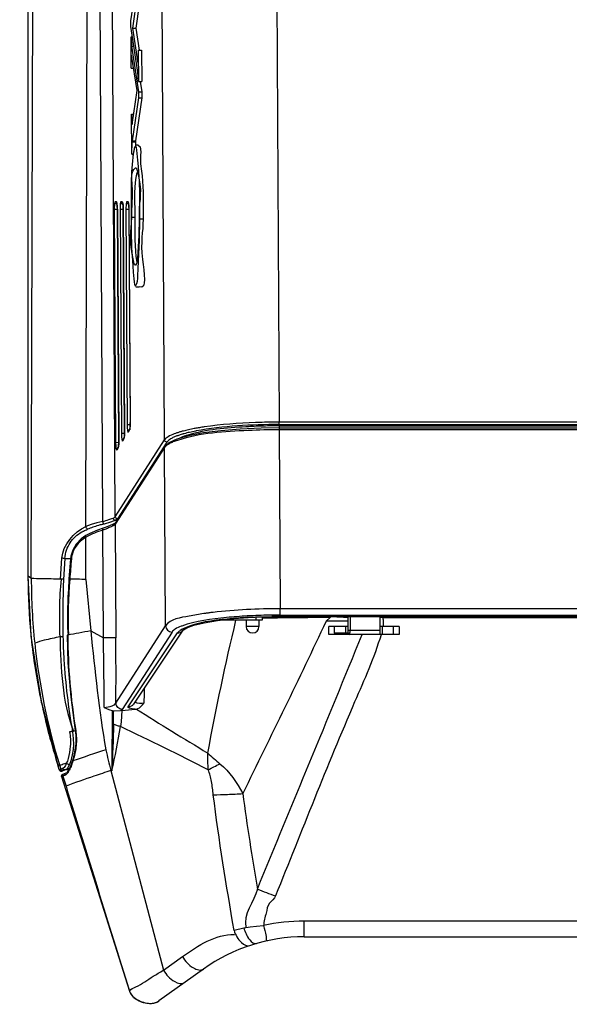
# Paper-space layout 'Sheet' of a CAD drawing. Header units: inches. Extents: x 0.2 to 10.8, y 0.2 to 8.3.
# Tile 49 of 256: x 3.154 to 3.497, y 0.913 to 1.527. Entities that reach past the tile are written whole.
import ezdxf

# ---------------------------------------------------------------- set-up
doc = ezdxf.new("R2010")
doc.units = ezdxf.units.IN
doc.header["$MEASUREMENT"] = 0
doc.layers.get('0').update_dxf_attribs({"lineweight": 5})
doc.layers.add('02___PRT_ALL_AXES', color=7, linetype='Continuous')

psp = doc.layouts.new('Sheet')

# ---------------------------------------------------------------- linework, layer by layer
at = {"color": 0, "linetype": 'ByBlock', "lineweight": -3}
for p, q in [((3.159609, 2.111122), (3.159609, 1.179903)), ((3.161726, 1.178328), (3.164221, 2.111122)), ((3.195842, 1.210671), (3.198041, 2.111123)), ((3.206347, 1.213931), (3.20187, 2.051751)), ((3.214114, 1.216882), (3.209653, 2.051714)), ((3.244907, 1.264767), (3.24104, 1.973846)), ((3.312657, 1.959223), (3.316383, 1.275857)), ((3.154495, 1.91747), (3.159609, 1.523112)), ((3.223903, 1.526279), (3.227847, 1.55327)), ((3.227909, 1.542966), (3.224836, 1.521697)), ((3.229016, 1.536403), (3.226891, 1.521697)), ((3.223925, 1.52266), (3.223903, 1.526279)), ((3.228208, 1.494134), (3.223925, 1.52266)), ((3.224836, 1.521697), (3.226891, 1.521697)), ((3.224836, 1.521697), (3.22819, 1.499765)), ((3.226891, 1.521697), (3.228999, 1.507909)), ((3.223965, 1.516139), (3.224311, 1.510421)), ((3.224085, 1.49673), (3.223965, 1.516139)), ((3.223965, 1.516139), (3.224904, 1.516139)), ((3.224311, 1.510421), (3.225763, 1.510421)), ((3.224311, 1.510421), (3.228594, 1.481893)), ((3.228435, 1.507822), (3.22819, 1.499765)), ((3.228435, 1.507822), (3.23049, 1.507822)), ((3.228435, 1.507822), (3.228554, 1.488415)), ((3.23049, 1.507822), (3.230609, 1.488415)), ((3.224085, 1.49673), (3.22433, 1.504791)), ((3.227683, 1.482858), (3.22433, 1.504791)), ((3.224085, 1.49673), (3.225562, 1.49673)), ((3.228554, 1.488415), (3.228208, 1.494134)), ((3.228554, 1.488415), (3.230609, 1.488415)), ((3.229691, 1.488277), (3.230649, 1.481893)), ((3.224611, 1.461588), (3.227683, 1.482858)), ((3.228594, 1.481893), (3.230649, 1.481893)), ((3.228594, 1.481893), (3.228617, 1.478276)), ((3.230649, 1.481893), (3.230672, 1.478276)), ((3.228617, 1.478276), (3.224673, 1.451284)), ((3.230672, 1.478276), (3.226728, 1.451284)), ((3.228617, 1.478276), (3.230672, 1.478276)), ((3.224261, 1.468042), (3.225543, 1.468042)), ((3.224261, 1.468042), (3.224611, 1.461588)), ((3.224415, 1.443017), (3.224261, 1.468042)), ((3.224415, 1.443017), (3.224655, 1.450814)), ((3.224673, 1.451284), (3.224655, 1.450814)), ((3.224655, 1.450814), (3.22671, 1.450814)), ((3.224673, 1.451284), (3.226728, 1.451284)), ((3.22671, 1.450814), (3.226644, 1.448673)), ((3.226728, 1.451284), (3.22671, 1.450814)), ((3.228486, 1.448693), (3.226431, 1.448693)), ((3.224415, 1.443017), (3.225124, 1.443017)), ((3.214895, 1.413371), (3.213962, 1.413374)), ((3.215101, 1.413016), (3.214895, 1.413371)), ((3.218515, 1.413358), (3.217605, 1.413362)), ((3.218721, 1.413004), (3.218515, 1.413358)), ((3.222135, 1.413346), (3.221229, 1.413349)), ((3.222341, 1.412991), (3.222135, 1.413346)), ((3.213593, 1.412002), (3.213458, 1.408696)), ((3.213458, 1.408696), (3.21524, 1.408707)), ((3.213458, 1.408696), (3.214353, 1.263043)), ((3.215153, 1.41255), (3.215406, 1.410197)), ((3.21524, 1.408707), (3.216136, 1.263054)), ((3.215456, 1.408696), (3.215405, 1.410483)), ((3.215445, 1.408689), (3.216331, 1.264487)), ((3.217237, 1.411989), (3.217101, 1.408683)), ((3.217101, 1.408683), (3.218883, 1.408694)), ((3.217101, 1.408683), (3.217962, 1.268668)), ((3.218774, 1.412537), (3.218983, 1.410916)), ((3.218883, 1.408694), (3.219745, 1.268679)), ((3.218983, 1.410916), (3.219065, 1.408676)), ((3.219077, 1.408684), (3.219025, 1.41047)), ((3.219065, 1.408676), (3.219917, 1.270076)), ((3.22086, 1.411976), (3.220724, 1.408671)), ((3.220724, 1.408671), (3.222507, 1.408682)), ((3.220724, 1.408671), (3.221551, 1.274262)), ((3.222395, 1.412523), (3.222612, 1.410778)), ((3.222507, 1.408682), (3.223333, 1.274273)), ((3.222612, 1.410778), (3.222686, 1.408664)), ((3.222697, 1.408671), (3.222646, 1.410457)), ((3.222686, 1.408664), (3.223503, 1.275666)), ((3.226479, 1.403454), (3.224424, 1.403442)), ((3.23145, 1.402467), (3.229395, 1.40246)), ((3.227013, 1.360276), (3.229069, 1.360276)), ((3.223333, 1.274273), (3.221551, 1.274262)), ((3.221551, 1.274262), (3.221612, 1.272314)), ((3.221612, 1.272314), (3.221768, 1.270651)), ((3.223247, 1.271837), (3.222478, 1.270638)), ((3.223102, 1.271054), (3.223315, 1.271943)), ((3.223458, 1.273605), (3.223271, 1.271854)), ((3.223315, 1.271943), (3.223412, 1.272693)), ((3.223412, 1.272693), (3.223495, 1.274151)), ((3.223503, 1.275666), (3.223458, 1.273605)), ((3.223495, 1.274151), (3.223515, 1.275657)), ((3.678344, 1.275857), (3.316383, 1.275857)), ((3.316383, 1.27433), (3.316383, 1.275857)), ((3.316383, 1.27433), (3.678344, 1.27433)), ((3.316411, 1.273529), (3.316409, 1.271084)), ((3.316409, 1.272291), (3.678318, 1.272291)), ((3.316413, 1.273529), (3.678313, 1.273529)), ((3.219745, 1.268679), (3.217962, 1.268668)), ((3.217962, 1.268668), (3.218023, 1.266716)), ((3.218023, 1.266716), (3.21818, 1.265054)), ((3.219516, 1.265465), (3.218616, 1.264061)), ((3.219668, 1.266259), (3.218889, 1.265044)), ((3.219516, 1.265465), (3.219729, 1.266354)), ((3.219729, 1.266354), (3.219826, 1.267103)), ((3.219826, 1.267103), (3.219909, 1.268561)), ((3.219909, 1.268561), (3.219929, 1.270067)), ((3.223102, 1.271054), (3.222204, 1.269655)), ((3.259755, 1.267343), (3.252429, 1.265249)), ((3.678318, 1.271084), (3.316409, 1.271084)), ((3.316409, 1.271084), (3.317018, 1.1594)), ((3.214114, 1.216882), (3.244907, 1.264767)), ((3.244932, 1.260063), (3.214139, 1.212176)), ((3.214339, 1.212859), (3.245115, 1.260719)), ((3.216337, 1.263055), (3.214353, 1.263043)), ((3.214353, 1.263043), (3.214414, 1.261091)), ((3.214414, 1.261091), (3.214571, 1.259428)), ((3.21593, 1.259876), (3.215007, 1.258436)), ((3.216075, 1.260659), (3.21528, 1.259419)), ((3.24633, 1.263364), (3.215537, 1.215479)), ((3.21593, 1.259876), (3.216143, 1.260765)), ((3.216287, 1.262427), (3.216099, 1.260675)), ((3.216143, 1.260765), (3.21624, 1.261514)), ((3.21624, 1.261514), (3.216324, 1.262972)), ((3.216331, 1.264487), (3.216287, 1.262427)), ((3.216324, 1.262972), (3.216343, 1.264478)), ((3.245105, 1.260703), (3.244932, 1.260063)), ((3.245539, 1.148815), (3.244932, 1.260063)), ((3.247442, 1.262902), (3.245105, 1.260703)), ((3.252429, 1.265249), (3.247442, 1.262902)), ((3.252898, 1.2645), (3.25283, 1.264477)), ((3.252898, 1.2645), (3.252841, 1.264476)), ((3.21116, 1.213514), (3.207174, 1.212307)), ((3.212805, 1.214104), (3.21116, 1.213514)), ((3.214073, 1.21457), (3.212805, 1.214104)), ((3.213737, 1.212532), (3.212819, 1.212137)), ((3.214339, 1.212859), (3.213725, 1.212527)), ((3.21544, 1.21457), (3.214073, 1.21457)), ((3.214139, 1.212176), (3.214518, 1.141222)), ((3.195762, 1.177763), (3.195826, 1.20399)), ((3.206735, 1.14126), (3.206376, 1.2085)), ((3.180014, 1.177921), (3.18085, 1.190976)), ((3.182719, 1.1908), (3.181849, 1.177759)), ((3.182719, 1.1908), (3.186271, 1.1908)), ((3.186271, 1.190671), (3.185231, 1.177967)), ((3.161726, 1.178328), (3.159642, 1.179903)), ((3.185699, 1.177856), (3.185235, 1.177967)), ((3.195762, 1.177763), (3.198868, 1.145613)), ((3.269448, 1.156414), (3.269292, 1.156392)), ((3.271661, 1.156724), (3.271376, 1.156686)), ((3.296955, 1.154952), (3.296391, 1.154921)), ((3.312174, 1.155454), (3.311782, 1.155448)), ((3.312385, 1.155456), (3.312174, 1.155454)), ((3.677709, 1.1594), (3.317018, 1.1594)), ((3.317018, 1.155484), (3.317018, 1.1594)), ((3.317018, 1.155484), (3.677709, 1.155484)), ((3.214529, 1.10059), (3.245539, 1.148815)), ((3.305763, 1.152322), (3.279532, 1.152322)), ((3.281763, 1.152584), (3.281763, 1.152322)), ((3.285763, 1.153054), (3.285763, 1.152322)), ((3.296751, 1.154081), (3.297003, 1.154029)), ((3.301763, 1.154272), (3.301763, 1.152322)), ((3.305763, 1.154394), (3.305763, 1.152322)), ((3.682931, 1.154546), (3.311795, 1.154546)), ((3.311795, 1.154486), (3.311795, 1.154546)), ((3.682931, 1.154486), (3.311795, 1.154486)), ((3.321872, 1.153743), (3.321433, 1.153737)), ((3.322682, 1.153753), (3.321872, 1.153743)), ((3.324081, 1.15377), (3.322682, 1.153753)), ((3.324377, 1.153767), (3.324081, 1.15377)), ((3.324723, 1.153777), (3.324316, 1.153772)), ((3.327944, 1.153812), (3.327488, 1.153807)), ((3.32835, 1.153816), (3.327944, 1.153812)), ((3.329278, 1.153825), (3.32835, 1.153816)), ((3.329447, 1.153827), (3.329278, 1.153825)), ((3.330118, 1.153833), (3.329447, 1.153827)), ((3.331872, 1.153849), (3.330118, 1.153833)), ((3.332129, 1.153852), (3.331915, 1.15385)), ((3.333046, 1.153859), (3.332085, 1.153851)), ((3.333262, 1.153863), (3.333095, 1.153861)), ((3.333624, 1.153864), (3.333213, 1.15386)), ((3.334314, 1.153869), (3.333624, 1.153864)), ((3.334635, 1.153876), (3.334364, 1.153873)), ((3.335194, 1.153877), (3.334584, 1.153872)), ((3.336271, 1.153891), (3.335244, 1.153882)), ((3.337053, 1.153892), (3.336223, 1.153885)), ((3.338237, 1.153902), (3.337053, 1.153892)), ((3.33916, 1.15391), (3.338237, 1.153902)), ((3.340142, 1.153918), (3.33916, 1.15391)), ((3.342507, 1.15394), (3.340142, 1.153918)), ((3.344271, 1.153958), (3.342507, 1.15394)), ((3.348124, 1.154004), (3.345599, 1.151635)), ((3.348119, 1.154486), (3.348124, 1.154004)), ((3.359363, 1.144422), (3.359363, 1.154486)), ((3.360588, 1.154486), (3.360588, 1.145822)), ((3.379363, 1.143422), (3.379363, 1.154486)), ((3.380969, 1.153881), (3.380969, 1.154486)), ((3.380971, 1.153881), (3.613755, 1.153881)), ((3.184554, 1.142948), (3.184209, 1.142987)), ((3.198868, 1.145613), (3.206735, 1.14126)), ((3.249513, 1.144899), (3.218503, 1.096675)), ((3.22215, 1.09819), (3.253021, 1.144374)), ((3.256273, 1.146097), (3.225478, 1.099911)), ((3.256273, 1.146097), (3.256336, 1.146195)), ((3.256448, 1.146124), (3.256732, 1.146383)), ((3.303763, 1.148322), (3.295763, 1.148322)), ((3.359363, 1.148422), (3.347451, 1.148422)), ((3.347451, 1.143422), (3.347451, 1.148422)), ((3.391276, 1.143422), (3.347451, 1.143422)), ((3.350971, 1.144422), (3.350971, 1.148422)), ((3.350973, 1.144422), (3.359363, 1.144422)), ((3.357999, 1.144422), (3.357999, 1.148422)), ((3.379363, 1.145822), (3.359363, 1.145822)), ((3.391276, 1.148422), (3.379363, 1.148422)), ((3.380727, 1.148422), (3.380727, 1.143422)), ((3.387756, 1.143422), (3.387756, 1.148422)), ((3.391276, 1.148422), (3.391276, 1.143422)), ((3.22685, 1.100957), (3.226413, 1.101312)), ((3.227879, 1.10059), (3.22685, 1.100957)), ((3.212402, 1.095857), (3.213123, 1.09581)), ((3.213123, 1.09581), (3.217375, 1.095858)), ((3.218272, 1.095952), (3.217375, 1.095858)), ((3.218272, 1.095952), (3.226595, 1.096756)), ((3.226595, 1.096756), (3.227297, 1.096876)), ((3.187399, 1.0829), (3.189129, 1.083565)), ((3.187399, 1.0829), (3.187436, 1.082703)), ((3.189446, 1.0834), (3.189174, 1.083396)), ((3.187781, 1.071583), (3.18728, 1.068399)), ((3.183744, 1.063145), (3.182974, 1.061548)), ((3.186369, 1.064528), (3.185555, 1.062303)), ((3.18728, 1.068399), (3.186369, 1.064528)), ((3.179208, 1.05905), (3.178304, 1.061956)), ((3.178403, 1.061641), (3.178308, 1.061957)), ((3.179218, 1.059058), (3.180091, 1.05939)), ((3.179219, 1.059053), (3.180913, 1.059716)), ((3.179453, 1.061465), (3.180089, 1.059395)), ((3.180088, 1.059398), (3.181484, 1.059938)), ((3.185579, 1.059951), (3.181014, 1.058185)), ((3.181326, 1.056161), (3.183483, 1.056995)), ((3.182188, 1.060463), (3.181484, 1.059938)), ((3.182974, 1.061548), (3.182188, 1.060463)), ((3.184081, 1.057485), (3.183644, 1.057067)), ((3.185328, 1.05938), (3.184081, 1.057485)), ((3.184632, 1.059044), (3.184878, 1.059115)), ((3.184878, 1.059113), (3.1847, 1.05962)), ((3.185249, 1.05926), (3.184878, 1.059113)), ((3.212055, 1.058253), (3.211447, 1.058589)), ((3.211447, 1.058589), (3.24427, 0.934013)), ((3.18144, 1.055003), (3.180621, 1.054686)), ((3.181438, 1.055007), (3.180623, 1.054682)), ((3.180623, 1.054682), (3.222974, 0.920866)), ((3.182801, 1.055538), (3.181438, 1.055007)), ((3.181438, 1.055007), (3.183396, 1.048646)), ((3.662671, 0.964526), (3.332056, 0.964526)), ((3.332056, 0.954802), (3.332056, 0.964526)), ((3.288243, 0.95881), (3.294306, 0.9604)), ((3.332056, 0.954802), (3.662671, 0.954802)), ((3.24427, 0.934013), (3.256073, 0.942463)), ((3.269212, 0.934635), (3.241382, 0.914723)), ((3.223018, 0.920956), (3.222974, 0.920866)), ((3.240466, 0.91413), (3.241394, 0.914731)), ((3.241382, 0.914723), (3.241783, 0.915023)), ((3.241594, 0.914878), (3.241394, 0.914731))]:
    psp.add_line(p, q, dxfattribs=at)
for points in [[(3.213962, 1.413374), (3.213767, 1.41304), (3.213593, 1.412002)], [(3.215405, 1.410483), (3.21528, 1.412004), (3.215101, 1.413016)], [(3.217605, 1.413362), (3.217411, 1.413027), (3.217237, 1.411989)], [(3.219025, 1.41047), (3.2189, 1.411991), (3.218721, 1.413004)], [(3.221229, 1.413349), (3.221034, 1.413015), (3.22086, 1.411976)], [(3.222646, 1.410457), (3.22252, 1.411979), (3.222341, 1.412991)], [(3.316409, 1.272291), (3.305074, 1.272131), (3.292128, 1.27154), (3.279986, 1.270526), (3.269062, 1.269116), (3.259755, 1.267343)], [(3.219917, 1.270076), (3.219916, 1.269425), (3.219886, 1.268284), (3.219827, 1.267345), (3.219756, 1.266675), (3.21969, 1.266287)], [(3.221768, 1.270651), (3.221984, 1.269704), (3.222204, 1.269655)], [(3.214571, 1.259428), (3.214787, 1.258494), (3.215007, 1.258436)], [(3.21818, 1.265054), (3.218396, 1.26412), (3.218616, 1.264061)], [(3.215537, 1.215479), (3.214835, 1.215676), (3.214317, 1.216187), (3.214114, 1.216882)], [(3.206347, 1.213931), (3.202664, 1.212981), (3.199162, 1.211893), (3.195842, 1.210671)], [(3.212819, 1.212137), (3.210526, 1.21113), (3.207751, 1.210047), (3.206567, 1.209658)], [(3.215537, 1.215479), (3.215248, 1.215167), (3.214758, 1.214863), (3.214073, 1.21457)], [(3.195763, 1.205036), (3.1929, 1.203056), (3.189656, 1.199672), (3.187563, 1.195985), (3.186467, 1.192205), (3.186271, 1.190671)], [(3.206568, 1.209658), (3.202932, 1.208417), (3.19816, 1.206335), (3.195763, 1.205036)], [(3.159611, 1.179903), (3.161504, 1.142431), (3.16783, 1.101732), (3.178392, 1.061639)], [(3.256732, 1.146383), (3.258811, 1.147569), (3.26308, 1.149112), (3.269518, 1.150693), (3.277957, 1.152137), (3.288021, 1.153319), (3.297003, 1.154029)], [(3.296753, 1.154081), (3.30165, 1.154338), (3.306687, 1.154493), (3.311795, 1.154546)], [(3.297006, 1.154029), (3.301204, 1.154255), (3.307583, 1.15445), (3.311795, 1.154486)], [(3.184157, 1.143012), (3.184599, 1.125644), (3.186316, 1.104356), (3.18915, 1.083408)], [(3.253021, 1.144374), (3.253779, 1.144447), (3.254527, 1.14467), (3.255211, 1.145034), (3.255796, 1.145514), (3.256273, 1.146097)], [(3.350971, 1.144422), (3.350951, 1.14419), (3.350893, 1.143975), (3.350806, 1.143798), (3.3507, 1.143658), (3.350576, 1.143552), (3.350437, 1.143479), (3.350284, 1.143436), (3.350116, 1.143422)], [(3.360363, 1.143422), (3.360432, 1.143541), (3.360494, 1.143884), (3.360545, 1.144417), (3.360577, 1.145085), (3.360588, 1.145822)], [(3.227297, 1.096876), (3.228199, 1.097189), (3.229135, 1.097709), (3.230083, 1.098455), (3.231026, 1.099428), (3.231972, 1.100617)], [(3.231972, 1.100617), (3.230615, 1.100408), (3.229187, 1.1004), (3.227879, 1.10059)], [(3.207209, 1.097743), (3.209032, 1.096949), (3.210738, 1.096323), (3.212402, 1.095857)], [(3.218272, 1.095952), (3.218092, 1.092347), (3.217762, 1.088971), (3.217295, 1.085898)], [(3.218503, 1.096675), (3.218258, 1.096397), (3.217881, 1.096124), (3.217375, 1.095858)], [(3.226595, 1.096756), (3.224646, 1.096991), (3.223095, 1.097341), (3.22225, 1.097748), (3.22215, 1.09819)], [(3.187436, 1.082703), (3.187945, 1.078499), (3.18801, 1.074843), (3.187781, 1.071583)], [(3.18915, 1.083408), (3.189484, 1.080466), (3.189438, 1.074928), (3.188555, 1.069023), (3.187552, 1.065161)], [(3.187549, 1.065153), (3.186623, 1.062329), (3.185328, 1.05938)], [(3.18771, 1.064543), (3.187535, 1.064921), (3.187549, 1.065153)], [(3.179204, 1.05905), (3.179556, 1.058478), (3.180239, 1.058118), (3.18101, 1.058183)], [(3.185555, 1.062303), (3.184806, 1.060733), (3.184054, 1.059656), (3.183244, 1.059047)], [(3.181438, 1.055007), (3.181408, 1.055601), (3.181663, 1.056133), (3.182144, 1.056478)], [(3.294306, 0.9604), (3.298195, 0.960942), (3.302287, 0.961411), (3.306518, 0.961777)]]:
    psp.add_lwpolyline(points, dxfattribs=at)
for centre, radius, start, end in [((3.288049, 1.142095), 0.132046, 100.614797, 100.785639), ((3.316265, 0.873101), 0.402751, 91.913112, 92.081819), ((3.316395, 0.869205), 0.40665, 91.71571, 91.913084), ((3.276311, 1.19493), 0.077911, 104.637137, 104.804263), ((3.275492, 1.201128), 0.069987, 105.277153, 105.458801), ((3.288972, 1.14211), 0.13054, 100.80152, 100.921821), ((3.21613, 1.169306), 0.04019, 119.730799, 120.345832), ((3.527788, 1.179855), 0.368145, 179.992604, 180.158276), ((3.53338, 1.179955), 0.373737, 180.171158, 185.548336), ((3.556049, 1.179045), 0.394324, 180.104118, 185.993416), ((3.737409, 1.153856), 0.556065, 177.53636, 181.226733), ((3.299945, 0.946254), 0.212362, 97.45161, 97.653896), ((3.317012, 0.772173), 0.383311, 90.781815, 91.031189), ((3.317025, 0.7712), 0.384284, 90.569506, 90.691863), ((3.537644, 1.180303), 0.378016, 185.538435, 185.889213), ((3.299763, 1.148322), 0.004, 180, 0), ((3.360363, 1.144422), 0.001, 180, 270), ((3.328841, 1.158295), 0.053239, 343.592961, 343.775127), ((3.546693, 1.181406), 0.387129, 185.914168, 191.69925), ((3.573084, 1.181474), 0.411518, 186.082202, 196.955258), ((-0.23895, 1.081984), 3.446195, 0.262007, 0.98557), ((3.557569, 1.183508), 0.398206, 191.678088, 192.02441), ((3.577766, 1.188208), 0.418939, 192.077609, 197.539405), ((-0.150145, 1.10802), 3.362571, 359.151955, 359.792753), ((4.164914, 2.56884), 1.745223, 237.50352, 239.222222), ((2.668405, 1.175597), 0.556171, 347.819796, 350.71881), ((3.184431, 1.060227), 0.0012, 236.461215, 279.629491), ((35.268502, 10.934477), 33.573557, 197.124734, 197.3528957), ((3.332093, 0.844181), 0.120344, 90.017653, 102.269648), ((3.332056, 0.846802), 0.108, 90, 125.583724)]:
    psp.add_arc(centre, radius, start, end, dxfattribs=at)
for points, knots in [([(3.225508, 1.44429), (3.225452, 1.443961), (3.225345, 1.443274), (3.225249, 1.442586), (3.225202, 1.442228)], [0, 0, 0, 0, 0.4800692, 1, 1, 1, 1]), ([(3.226452, 1.447826), (3.226198, 1.447449), (3.225882, 1.446232), (3.225635, 1.445048), (3.225508, 1.44429)], [0, 0, 0, 0, 0.3714409, 1, 1, 1, 1]), ([(3.229395, 1.40246), (3.22935, 1.416156), (3.230126, 1.419764), (3.227295, 1.449075), (3.226452, 1.447826)], [0, 0, 0, 0, 0.9008776, 1, 1, 1, 1]), ([(3.228486, 1.448652), (3.230464, 1.447787), (3.229072, 1.439092), (3.232176, 1.425645), (3.23142, 1.411467), (3.23145, 1.402467)], [0, 0, 0, 0, 0.1396482, 0.417787, 1, 1, 1, 1]), ([(3.225202, 1.442228), (3.225176, 1.44203), (3.225124, 1.44163), (3.225076, 1.441229), (3.225052, 1.441025)], [0, 0, 0, 0, 0.4922538, 1, 1, 1, 1]), ([(3.224424, 1.403442), (3.224381, 1.4102), (3.225667, 1.41942), (3.223819, 1.432242), (3.226718, 1.434435)], [0, 0, 0, 0, 0.6503026, 1, 1, 1, 1]), ([(3.226718, 1.434435), (3.227226, 1.43482), (3.231588, 1.419767), (3.228991, 1.415163), (3.229032, 1.406309)], [0, 0, 0, 0, 0.067215, 1, 1, 1, 1]), ([(3.214221, 1.41246), (3.214138, 1.412602), (3.214013, 1.4129), (3.213963, 1.41322), (3.213962, 1.413374)], [0, 0, 0, 0, 0.5160353, 1, 1, 1, 1]), ([(3.214895, 1.413371), (3.214896, 1.413204), (3.214946, 1.412869), (3.215084, 1.41256), (3.215173, 1.412419)], [0, 0, 0, 0, 0.5000259, 1, 1, 1, 1]), ([(3.217865, 1.412447), (3.217782, 1.412589), (3.217657, 1.412887), (3.217606, 1.413207), (3.217605, 1.413362)], [0, 0, 0, 0, 0.5160353, 1, 1, 1, 1]), ([(3.218516, 1.413358), (3.218516, 1.413191), (3.218566, 1.412857), (3.218704, 1.412547), (3.218793, 1.412406)], [0, 0, 0, 0, 0.5000259, 1, 1, 1, 1]), ([(3.221488, 1.412434), (3.221405, 1.412577), (3.22128, 1.412875), (3.221229, 1.413194), (3.221229, 1.413349)], [0, 0, 0, 0, 0.5160353, 1, 1, 1, 1]), ([(3.222136, 1.413346), (3.222137, 1.413179), (3.222186, 1.412844), (3.222324, 1.412535), (3.222413, 1.412394)], [0, 0, 0, 0, 0.5000259, 1, 1, 1, 1]), ([(3.215276, 1.411655), (3.215061, 1.411717), (3.214643, 1.411915), (3.214335, 1.412264), (3.214221, 1.41246)], [0, 0, 0, 0, 0.4970518, 1, 1, 1, 1]), ([(3.215267, 1.409799), (3.215256, 1.40962), (3.21524, 1.409256), (3.215237, 1.408892), (3.21524, 1.408707)], [0, 0, 0, 0, 0.4912451, 1, 1, 1, 1]), ([(3.215372, 1.410739), (3.215347, 1.410594), (3.215305, 1.410281), (3.215278, 1.409966), (3.215267, 1.409799)], [0, 0, 0, 0, 0.4681906, 1, 1, 1, 1]), ([(3.218896, 1.411649), (3.218685, 1.411713), (3.218277, 1.411911), (3.217977, 1.412255), (3.217865, 1.412447)], [0, 0, 0, 0, 0.4973146, 1, 1, 1, 1]), ([(3.218911, 1.409786), (3.2189, 1.409608), (3.218884, 1.409244), (3.218881, 1.40888), (3.218883, 1.408694)], [0, 0, 0, 0, 0.4912451, 1, 1, 1, 1]), ([(3.218996, 1.410608), (3.218977, 1.410479), (3.218943, 1.410205), (3.21892, 1.40993), (3.218911, 1.409786)], [0, 0, 0, 0, 0.4745746, 1, 1, 1, 1]), ([(3.222515, 1.411638), (3.222305, 1.411702), (3.221898, 1.4119), (3.221599, 1.412243), (3.221488, 1.412434)], [0, 0, 0, 0, 0.4973618, 1, 1, 1, 1]), ([(3.222534, 1.409773), (3.222523, 1.409595), (3.222507, 1.409231), (3.222504, 1.408867), (3.222507, 1.408682)], [0, 0, 0, 0, 0.4912451, 1, 1, 1, 1]), ([(3.222619, 1.410588), (3.222599, 1.41046), (3.222566, 1.410189), (3.222544, 1.409916), (3.222534, 1.409773)], [0, 0, 0, 0, 0.4749205, 1, 1, 1, 1]), ([(3.226742, 1.373886), (3.226306, 1.373389), (3.221878, 1.390497), (3.224482, 1.394152), (3.224424, 1.403442)], [0, 0, 0, 0, 0.0664459, 1, 1, 1, 1]), ([(3.224079, 1.404974), (3.224158, 1.391739), (3.223628, 1.388217), (3.226151, 1.359834), (3.226995, 1.361053)], [0, 0, 0, 0, 0.89927, 1, 1, 1, 1]), ([(3.226479, 1.403454), (3.226476, 1.403929), (3.22647, 1.404886), (3.226466, 1.405843), (3.226464, 1.406325)], [0, 0, 0, 0, 0.4964652, 1, 1, 1, 1]), ([(3.229032, 1.406309), (3.229075, 1.396848), (3.228542, 1.386643), (3.227669, 1.374944), (3.226742, 1.373886)], [0, 0, 0, 0, 0.8705203, 1, 1, 1, 1]), ([(3.226995, 1.361053), (3.228157, 1.36273), (3.228534, 1.377469), (3.229433, 1.390647), (3.229395, 1.40246)], [0, 0, 0, 0, 0.1473007, 1, 1, 1, 1]), ([(3.23145, 1.402467), (3.231477, 1.394053), (3.2286, 1.385764), (3.234273, 1.358047), (3.229069, 1.360316)], [0, 0, 0, 0, 0.5970783, 1, 1, 1, 1]), ([(3.223263, 1.271833), (3.223207, 1.271711), (3.223122, 1.271456), (3.223099, 1.271187), (3.223103, 1.271055)], [0, 0, 0, 0, 0.5025733, 1, 1, 1, 1]), ([(3.223333, 1.274273), (3.223335, 1.274042), (3.223349, 1.273593), (3.223384, 1.273145), (3.223407, 1.272928)], [0, 0, 0, 0, 0.5141153, 1, 1, 1, 1]), ([(3.263338, 1.271807), (3.262162, 1.271583), (3.259914, 1.271123), (3.257683, 1.270589), (3.256623, 1.270312)], [0, 0, 0, 0, 0.5222114, 1, 1, 1, 1]), ([(3.269651, 1.272869), (3.268635, 1.272718), (3.266656, 1.272408), (3.264684, 1.27206), (3.263725, 1.271881)], [0, 0, 0, 0, 0.5130415, 1, 1, 1, 1]), ([(3.297192, 1.273026), (3.29691, 1.273011), (3.296347, 1.27298), (3.295783, 1.272948), (3.295502, 1.272932)], [0, 0, 0, 0, 0.5010516, 1, 1, 1, 1]), ([(3.316413, 1.273529), (3.313181, 1.273529), (3.306771, 1.273444), (3.300366, 1.273194), (3.297192, 1.273026)], [0, 0, 0, 0, 0.5042048, 1, 1, 1, 1]), ([(3.316383, 1.275857), (3.314352, 1.275856), (3.310297, 1.275824), (3.306243, 1.275733), (3.30422, 1.275672)], [0, 0, 0, 0, 0.5008457, 1, 1, 1, 1]), ([(3.219683, 1.266256), (3.219625, 1.266132), (3.219537, 1.265873), (3.219513, 1.2656), (3.219517, 1.265465)], [0, 0, 0, 0, 0.502733, 1, 1, 1, 1]), ([(3.219745, 1.268679), (3.219746, 1.268444), (3.219761, 1.267987), (3.219797, 1.267532), (3.219821, 1.267311)], [0, 0, 0, 0, 0.5146569, 1, 1, 1, 1]), ([(3.222204, 1.269655), (3.2222, 1.269821), (3.222249, 1.270164), (3.222386, 1.270483), (3.222479, 1.270633)], [0, 0, 0, 0, 0.4839214, 1, 1, 1, 1]), ([(3.250953, 1.268541), (3.249612, 1.26803), (3.247428, 1.267073), (3.245426, 1.265579), (3.244907, 1.264767)], [0, 0, 0, 0, 0.5982051, 1, 1, 1, 1]), ([(3.249667, 1.265959), (3.248946, 1.265588), (3.247719, 1.264869), (3.246664, 1.263874), (3.246331, 1.263364)], [0, 0, 0, 0, 0.5710684, 1, 1, 1, 1]), ([(3.251559, 1.266824), (3.251225, 1.266687), (3.250588, 1.266412), (3.249963, 1.266111), (3.249667, 1.265959)], [0, 0, 0, 0, 0.5195769, 1, 1, 1, 1]), ([(3.254478, 1.269717), (3.253858, 1.269534), (3.252675, 1.269165), (3.251507, 1.268751), (3.250953, 1.268541)], [0, 0, 0, 0, 0.5217191, 1, 1, 1, 1]), ([(3.255825, 1.268294), (3.255061, 1.268069), (3.253626, 1.267617), (3.252215, 1.267093), (3.251559, 1.266824)], [0, 0, 0, 0, 0.5287732, 1, 1, 1, 1]), ([(3.316409, 1.271084), (3.309972, 1.27109), (3.288736, 1.270429), (3.267047, 1.269092), (3.252898, 1.2645)], [0, 0, 0, 0, 0.3020325, 1, 1, 1, 1]), ([(3.257592, 1.267199), (3.256919, 1.266968), (3.255669, 1.266503), (3.254451, 1.265957), (3.253897, 1.265677)], [0, 0, 0, 0, 0.5340623, 1, 1, 1, 1]), ([(3.256403, 1.270255), (3.256075, 1.270168), (3.255432, 1.269993), (3.254791, 1.26981), (3.254478, 1.269717)], [0, 0, 0, 0, 0.5089301, 1, 1, 1, 1]), ([(3.256838, 1.268583), (3.256667, 1.268535), (3.256329, 1.268441), (3.255991, 1.268343), (3.255825, 1.268294)], [0, 0, 0, 0, 0.5050362, 1, 1, 1, 1]), ([(3.264238, 1.270285), (3.262971, 1.27004), (3.260564, 1.269539), (3.258177, 1.268949), (3.257052, 1.268642)], [0, 0, 0, 0, 0.5253266, 1, 1, 1, 1]), ([(3.259297, 1.267751), (3.259005, 1.267662), (3.258435, 1.267483), (3.257868, 1.267295), (3.257592, 1.267199)], [0, 0, 0, 0, 0.5105678, 1, 1, 1, 1]), ([(3.215007, 1.258436), (3.215002, 1.258601), (3.215051, 1.258945), (3.215188, 1.259264), (3.215281, 1.259414)], [0, 0, 0, 0, 0.4839215, 1, 1, 1, 1]), ([(3.216091, 1.260654), (3.216036, 1.260532), (3.21595, 1.260277), (3.215927, 1.260009), (3.215931, 1.259876)], [0, 0, 0, 0, 0.5025733, 1, 1, 1, 1]), ([(3.216136, 1.263054), (3.216137, 1.262802), (3.216154, 1.262314), (3.216195, 1.261828), (3.216222, 1.261594)], [0, 0, 0, 0, 0.5169738, 1, 1, 1, 1]), ([(3.218616, 1.264061), (3.218611, 1.264227), (3.21866, 1.264571), (3.218797, 1.264889), (3.21889, 1.265039)], [0, 0, 0, 0, 0.4839215, 1, 1, 1, 1]), ([(3.24633, 1.263364), (3.245971, 1.263371), (3.245233, 1.263675), (3.244916, 1.264409), (3.244907, 1.264767)], [0, 0, 0, 0, 0.5015159, 1, 1, 1, 1]), ([(3.245184, 1.260406), (3.245138, 1.26035), (3.245051, 1.260238), (3.24497, 1.260121), (3.244932, 1.260063)], [0, 0, 0, 0, 0.5094575, 1, 1, 1, 1]), ([(3.247884, 1.262446), (3.24733, 1.262145), (3.246359, 1.261555), (3.245501, 1.260795), (3.245184, 1.260406)], [0, 0, 0, 0, 0.5567522, 1, 1, 1, 1]), ([(3.25283, 1.264477), (3.251907, 1.264176), (3.250226, 1.263574), (3.2486, 1.262832), (3.247884, 1.262446)], [0, 0, 0, 0, 0.5440394, 1, 1, 1, 1]), ([(3.212746, 1.216014), (3.213052, 1.216129), (3.213549, 1.216347), (3.214, 1.216695), (3.214114, 1.216882)], [0, 0, 0, 0, 0.5991738, 1, 1, 1, 1]), ([(3.196823, 1.209019), (3.196602, 1.209222), (3.196223, 1.209756), (3.195947, 1.210343), (3.195842, 1.210671)], [0, 0, 0, 0, 0.4658864, 1, 1, 1, 1]), ([(3.203574, 1.21135), (3.202431, 1.211017), (3.20016, 1.210299), (3.197928, 1.209466), (3.196823, 1.209019)], [0, 0, 0, 0, 0.4996735, 1, 1, 1, 1]), ([(3.205945, 1.212), (3.205548, 1.211898), (3.204756, 1.211687), (3.203967, 1.211464), (3.203574, 1.21135)], [0, 0, 0, 0, 0.4999026, 1, 1, 1, 1]), ([(3.207174, 1.212307), (3.206969, 1.212257), (3.206559, 1.212157), (3.206149, 1.212053), (3.205945, 1.212)], [0, 0, 0, 0, 0.4999378, 1, 1, 1, 1]), ([(3.206347, 1.213931), (3.207597, 1.21424), (3.209747, 1.214898), (3.211843, 1.215698), (3.212746, 1.216014)], [0, 0, 0, 0, 0.5739331, 1, 1, 1, 1]), ([(3.207174, 1.212307), (3.206946, 1.212473), (3.20659, 1.213011), (3.206405, 1.213602), (3.206347, 1.213931)], [0, 0, 0, 0, 0.4573928, 1, 1, 1, 1]), ([(3.211466, 1.210636), (3.211115, 1.210466), (3.210371, 1.210109), (3.209618, 1.209768), (3.209218, 1.209594)], [0, 0, 0, 0, 0.4716921, 1, 1, 1, 1]), ([(3.213074, 1.211406), (3.212829, 1.211297), (3.212293, 1.211041), (3.211759, 1.210779), (3.211466, 1.210636)], [0, 0, 0, 0, 0.450891, 1, 1, 1, 1]), ([(3.214073, 1.21457), (3.213734, 1.214598), (3.213055, 1.214962), (3.212772, 1.215659), (3.212746, 1.216014)], [0, 0, 0, 0, 0.4885375, 1, 1, 1, 1]), ([(3.213074, 1.211406), (3.213059, 1.211626), (3.213142, 1.212101), (3.213512, 1.212432), (3.213728, 1.21252)], [0, 0, 0, 0, 0.4859794, 1, 1, 1, 1]), ([(3.213559, 1.211655), (3.213485, 1.211611), (3.213326, 1.211523), (3.213161, 1.211445), (3.213074, 1.211406)], [0, 0, 0, 0, 0.4749704, 1, 1, 1, 1]), ([(3.214139, 1.212176), (3.21408, 1.212077), (3.213901, 1.21188), (3.213684, 1.211731), (3.213559, 1.211655)], [0, 0, 0, 0, 0.4397443, 1, 1, 1, 1]), ([(3.214139, 1.212176), (3.214136, 1.212285), (3.214168, 1.212512), (3.214257, 1.212722), (3.214318, 1.212822)], [0, 0, 0, 0, 0.4830732, 1, 1, 1, 1]), ([(3.182719, 1.1908), (3.182968, 1.194252), (3.185093, 1.201061), (3.19042, 1.205711), (3.193293, 1.207336)], [0, 0, 0, 0, 0.511817, 1, 1, 1, 1]), ([(3.195826, 1.20399), (3.193459, 1.20263), (3.18902, 1.198936), (3.186999, 1.193393), (3.186757, 1.190562)], [0, 0, 0, 0, 0.489931, 1, 1, 1, 1]), ([(3.193293, 1.207336), (3.193472, 1.207437), (3.193832, 1.207635), (3.194197, 1.207824), (3.19438, 1.207917)], [0, 0, 0, 0, 0.4992002, 1, 1, 1, 1]), ([(3.19438, 1.207917), (3.194777, 1.208118), (3.195584, 1.208503), (3.196407, 1.208852), (3.196823, 1.209019)], [0, 0, 0, 0, 0.498016, 1, 1, 1, 1]), ([(3.195826, 1.20399), (3.195753, 1.204161), (3.195621, 1.204464), (3.19561, 1.204946), (3.195762, 1.205036)], [0, 0, 0, 0, 0.5130239, 1, 1, 1, 1]), ([(3.206376, 1.2085), (3.204618, 1.207961), (3.201135, 1.206733), (3.197805, 1.205123), (3.196199, 1.204206)], [0, 0, 0, 0, 0.4984829, 1, 1, 1, 1]), ([(3.206376, 1.2085), (3.206319, 1.208731), (3.206251, 1.20911), (3.206405, 1.209604), (3.206567, 1.209657)], [0, 0, 0, 0, 0.5825287, 1, 1, 1, 1]), ([(3.206968, 1.208704), (3.20687, 1.208669), (3.206673, 1.2086), (3.206475, 1.208533), (3.206376, 1.2085)], [0, 0, 0, 0, 0.4973073, 1, 1, 1, 1]), ([(3.209218, 1.209594), (3.208859, 1.209439), (3.208114, 1.209128), (3.207359, 1.208843), (3.206968, 1.208704)], [0, 0, 0, 0, 0.4855323, 1, 1, 1, 1]), ([(3.182719, 1.1908), (3.18239, 1.190821), (3.18177, 1.190871), (3.181152, 1.190936), (3.180864, 1.190975)], [0, 0, 0, 0, 0.5311408, 1, 1, 1, 1]), ([(3.186749, 1.190563), (3.186571, 1.188445), (3.186217, 1.18421), (3.185878, 1.179973), (3.185709, 1.177855)], [0, 0, 0, 0, 0.4999071, 1, 1, 1, 1]), ([(3.186757, 1.190562), (3.186673, 1.190566), (3.186508, 1.190588), (3.186348, 1.190639), (3.186271, 1.190671)], [0, 0, 0, 0, 0.5010853, 1, 1, 1, 1]), ([(3.180002, 1.177923), (3.176134, 1.177973), (3.170042, 1.178078), (3.163948, 1.178208), (3.161726, 1.178328)], [0, 0, 0, 0, 0.6348553, 1, 1, 1, 1]), ([(3.181849, 1.177751), (3.181516, 1.177773), (3.180898, 1.177822), (3.180281, 1.177886), (3.179997, 1.177923)], [0, 0, 0, 0, 0.5372043, 1, 1, 1, 1]), ([(3.195762, 1.177763), (3.194037, 1.177777), (3.190683, 1.177805), (3.187329, 1.177838), (3.1857, 1.177856)], [0, 0, 0, 0, 0.5144239, 1, 1, 1, 1]), ([(3.269292, 1.156392), (3.26628, 1.15595), (3.258455, 1.154265), (3.248532, 1.153199), (3.245539, 1.148815)], [0, 0, 0, 0, 0.3644643, 1, 1, 1, 1]), ([(3.296391, 1.154921), (3.29211, 1.154683), (3.278411, 1.15356), (3.264462, 1.151964), (3.25556, 1.148643)], [0, 0, 0, 0, 0.3109201, 1, 1, 1, 1]), ([(3.271376, 1.156686), (3.271052, 1.156642), (3.270409, 1.156553), (3.269767, 1.156461), (3.269448, 1.156414)], [0, 0, 0, 0, 0.5036151, 1, 1, 1, 1]), ([(3.275146, 1.157164), (3.274685, 1.15711), (3.273771, 1.156999), (3.272857, 1.156882), (3.272404, 1.156823)], [0, 0, 0, 0, 0.5044025, 1, 1, 1, 1]), ([(3.310114, 1.155422), (3.307898, 1.155382), (3.30351, 1.155265), (3.299125, 1.15507), (3.296955, 1.154952)], [0, 0, 0, 0, 0.5049694, 1, 1, 1, 1]), ([(3.317018, 1.155484), (3.316382, 1.155484), (3.315112, 1.155481), (3.313841, 1.155472), (3.313206, 1.155465)], [0, 0, 0, 0, 0.5001683, 1, 1, 1, 1]), ([(3.245539, 1.148815), (3.245565, 1.147817), (3.246448, 1.145766), (3.248509, 1.144918), (3.249513, 1.144899)], [0, 0, 0, 0, 0.4985024, 1, 1, 1, 1]), ([(3.296753, 1.154081), (3.292481, 1.153796), (3.279221, 1.152556), (3.265535, 1.151038), (3.257236, 1.14729)], [0, 0, 0, 0, 0.3198335, 1, 1, 1, 1]), ([(3.311714, 1.153608), (3.3107, 1.153595), (3.308683, 1.153569), (3.306666, 1.153546), (3.305663, 1.153534)], [0, 0, 0, 0, 0.5026791, 1, 1, 1, 1]), ([(3.321433, 1.153737), (3.319802, 1.153716), (3.316562, 1.153673), (3.313323, 1.15363), (3.311714, 1.153608)], [0, 0, 0, 0, 0.5033628, 1, 1, 1, 1]), ([(3.32748, 1.153808), (3.32702, 1.153803), (3.326101, 1.153793), (3.325182, 1.153782), (3.324723, 1.153777)], [0, 0, 0, 0, 0.5006777, 1, 1, 1, 1]), ([(3.348124, 1.154004), (3.347482, 1.153995), (3.346197, 1.153979), (3.344913, 1.153965), (3.344271, 1.153958)], [0, 0, 0, 0, 0.4999458, 1, 1, 1, 1]), ([(3.359363, 1.151665), (3.357107, 1.151669), (3.352519, 1.151654), (3.347931, 1.15164), (3.345599, 1.151635)], [0, 0, 0, 0, 0.4918503, 1, 1, 1, 1]), ([(3.359364, 1.153969), (3.357497, 1.154012), (3.35376, 1.154134), (3.350028, 1.154357), (3.348164, 1.154501)], [0, 0, 0, 0, 0.4997378, 1, 1, 1, 1]), ([(3.380971, 1.153881), (3.380703, 1.153882), (3.380167, 1.153884), (3.379631, 1.153885), (3.379363, 1.153885)], [0, 0, 0, 0, 0.4999984, 1, 1, 1, 1]), ([(3.380979, 1.153883), (3.381199, 1.152957), (3.381372, 1.151107), (3.381207, 1.149273), (3.381082, 1.148395)], [0, 0, 0, 0, 0.5177349, 1, 1, 1, 1]), ([(3.198868, 1.145613), (3.196374, 1.145165), (3.191599, 1.144296), (3.18683, 1.143393), (3.184553, 1.142948)], [0, 0, 0, 0, 0.5221566, 1, 1, 1, 1]), ([(3.255173, 1.148496), (3.253917, 1.14801), (3.251865, 1.147094), (3.250006, 1.145665), (3.249513, 1.144899)], [0, 0, 0, 0, 0.5965661, 1, 1, 1, 1]), ([(3.254706, 1.145913), (3.254361, 1.14568), (3.253751, 1.145217), (3.253224, 1.144656), (3.253021, 1.144374)], [0, 0, 0, 0, 0.5447493, 1, 1, 1, 1]), ([(3.257236, 1.14729), (3.256768, 1.147078), (3.255904, 1.146656), (3.255076, 1.146164), (3.254706, 1.145913)], [0, 0, 0, 0, 0.5343565, 1, 1, 1, 1]), ([(3.25556, 1.148643), (3.255495, 1.148618), (3.255366, 1.14857), (3.255237, 1.148521), (3.255173, 1.148496)], [0, 0, 0, 0, 0.5031369, 1, 1, 1, 1]), ([(3.379912, 1.143257), (3.375668, 1.128841), (3.351471, 1.075253), (3.330485, 1.020658), (3.314026, 0.980334)], [0, 0, 0, 0, 0.2565159, 1, 1, 1, 1]), ([(3.358317, 1.143422), (3.358194, 1.143422), (3.358018, 1.143876), (3.357999, 1.144184), (3.357999, 1.144422)], [0, 0, 0, 0, 0.3411206, 1, 1, 1, 1]), ([(3.179641, 1.141964), (3.176343, 1.141285), (3.171056, 1.140098), (3.165771, 1.138703), (3.163881, 1.137872)], [0, 0, 0, 0, 0.6198624, 1, 1, 1, 1]), ([(3.18147, 1.141952), (3.181138, 1.141944), (3.180528, 1.14194), (3.179918, 1.141951), (3.179641, 1.141964)], [0, 0, 0, 0, 0.544572, 1, 1, 1, 1]), ([(3.18147, 1.141951), (3.181521, 1.139579), (3.181671, 1.134837), (3.181916, 1.130099), (3.182061, 1.127731)], [0, 0, 0, 0, 0.4999923, 1, 1, 1, 1]), ([(3.214518, 1.141222), (3.213693, 1.141269), (3.211096, 1.141239), (3.208503, 1.141263), (3.206735, 1.14126)], [0, 0, 0, 0, 0.3186188, 1, 1, 1, 1]), ([(3.232211, 1.110006), (3.232171, 1.108441), (3.232092, 1.105312), (3.232011, 1.102182), (3.23197, 1.100617)], [0, 0, 0, 0, 0.5000379, 1, 1, 1, 1]), ([(3.207209, 1.097744), (3.20891, 1.097995), (3.211375, 1.098521), (3.214141, 1.099733), (3.214529, 1.100591)], [0, 0, 0, 0, 0.6460977, 1, 1, 1, 1]), ([(3.218503, 1.096675), (3.217499, 1.096694), (3.215438, 1.097541), (3.214554, 1.099592), (3.214529, 1.10059)], [0, 0, 0, 0, 0.5014971, 1, 1, 1, 1]), ([(3.225477, 1.099912), (3.225109, 1.099358), (3.224088, 1.098461), (3.222774, 1.098178), (3.22215, 1.09819)], [0, 0, 0, 0, 0.5161788, 1, 1, 1, 1]), ([(3.213019, 1.087542), (3.213055, 1.08891), (3.213105, 1.091666), (3.213121, 1.094422), (3.213123, 1.09581)], [0, 0, 0, 0, 0.4963415, 1, 1, 1, 1]), ([(3.217294, 1.085898), (3.216534, 1.086142), (3.215093, 1.086644), (3.21368, 1.087225), (3.213018, 1.087527)], [0, 0, 0, 0, 0.5231462, 1, 1, 1, 1]), ([(3.185644, 1.082658), (3.186196, 1.079716), (3.186365, 1.074038), (3.185425, 1.068477), (3.184712, 1.065963)], [0, 0, 0, 0, 0.5339491, 1, 1, 1, 1]), ([(3.186313, 1.082733), (3.186189, 1.082716), (3.185967, 1.082689), (3.185744, 1.082666), (3.185644, 1.082658)], [0, 0, 0, 0, 0.5540827, 1, 1, 1, 1]), ([(3.187399, 1.0829), (3.187215, 1.082868), (3.186853, 1.082809), (3.18649, 1.082756), (3.186313, 1.082733)], [0, 0, 0, 0, 0.5114913, 1, 1, 1, 1]), ([(3.189446, 1.0834), (3.189932, 1.080363), (3.190004, 1.074446), (3.188937, 1.068664), (3.188166, 1.066002)], [0, 0, 0, 0, 0.5259795, 1, 1, 1, 1]), ([(3.208152, 1.071352), (3.208691, 1.069222), (3.209779, 1.064965), (3.210887, 1.060713), (3.211447, 1.058589)], [0, 0, 0, 0, 0.5000432, 1, 1, 1, 1]), ([(3.272084, 1.058928), (3.272009, 1.060671), (3.271898, 1.064167), (3.271864, 1.067664), (3.271867, 1.069417)], [0, 0, 0, 0, 0.498841, 1, 1, 1, 1]), ([(3.271866, 1.069417), (3.273098, 1.068287), (3.275601, 1.066039), (3.278148, 1.063841), (3.27944, 1.062748)], [0, 0, 0, 0, 0.4968804, 1, 1, 1, 1]), ([(3.183745, 1.06315), (3.182838, 1.062821), (3.181399, 1.062283), (3.179967, 1.061717), (3.179453, 1.061464)], [0, 0, 0, 0, 0.6276623, 1, 1, 1, 1]), ([(3.184712, 1.065963), (3.184567, 1.065453), (3.184273, 1.064504), (3.183924, 1.063572), (3.183744, 1.063145)], [0, 0, 0, 0, 0.5334293, 1, 1, 1, 1]), ([(3.185537, 1.062259), (3.18519, 1.062198), (3.18445, 1.062322), (3.183899, 1.062835), (3.183744, 1.063145)], [0, 0, 0, 0, 0.5037864, 1, 1, 1, 1]), ([(3.187331, 1.063266), (3.187172, 1.062764), (3.186844, 1.061802), (3.18647, 1.060856), (3.186278, 1.060406)], [0, 0, 0, 0, 0.5179347, 1, 1, 1, 1]), ([(3.187711, 1.064543), (3.18765, 1.064327), (3.187528, 1.0639), (3.187397, 1.063475), (3.187331, 1.063266)], [0, 0, 0, 0, 0.5056159, 1, 1, 1, 1]), ([(3.188166, 1.066002), (3.188093, 1.065753), (3.187947, 1.065265), (3.18779, 1.06478), (3.18771, 1.064543)], [0, 0, 0, 0, 0.5089667, 1, 1, 1, 1]), ([(3.272084, 1.058928), (3.273281, 1.059562), (3.275728, 1.060845), (3.278185, 1.062108), (3.27944, 1.062747)], [0, 0, 0, 0, 0.4903556, 1, 1, 1, 1]), ([(3.179454, 1.061463), (3.179277, 1.061503), (3.178927, 1.061572), (3.178575, 1.06162), (3.178402, 1.061639)], [0, 0, 0, 0, 0.5109143, 1, 1, 1, 1]), ([(3.179627, 1.058437), (3.179531, 1.058522), (3.179368, 1.058713), (3.179255, 1.058939), (3.179219, 1.059053)], [0, 0, 0, 0, 0.51736, 1, 1, 1, 1]), ([(3.179802, 1.058303), (3.179771, 1.058322), (3.179711, 1.058365), (3.179654, 1.058412), (3.179627, 1.058437)], [0, 0, 0, 0, 0.5001551, 1, 1, 1, 1]), ([(3.180286, 1.058119), (3.180201, 1.058133), (3.180031, 1.058177), (3.179875, 1.058256), (3.179802, 1.058303)], [0, 0, 0, 0, 0.499565, 1, 1, 1, 1]), ([(3.18188, 1.05852), (3.181543, 1.05839), (3.180721, 1.058417), (3.180197, 1.059048), (3.180089, 1.059395)], [0, 0, 0, 0, 0.4984533, 1, 1, 1, 1]), ([(3.181014, 1.058185), (3.180904, 1.058142), (3.18066, 1.05809), (3.180412, 1.058098), (3.180286, 1.058119)], [0, 0, 0, 0, 0.4820319, 1, 1, 1, 1]), ([(3.183244, 1.059047), (3.182914, 1.05892), (3.182099, 1.058962), (3.181591, 1.059591), (3.181484, 1.059938)], [0, 0, 0, 0, 0.4939665, 1, 1, 1, 1]), ([(3.182801, 1.055538), (3.182712, 1.055827), (3.182754, 1.05647), (3.183227, 1.056897), (3.183483, 1.056995)], [0, 0, 0, 0, 0.5240903, 1, 1, 1, 1]), ([(3.184178, 1.056693), (3.184044, 1.056528), (3.183781, 1.05623), (3.183485, 1.055963), (3.183338, 1.055851)], [0, 0, 0, 0, 0.5356458, 1, 1, 1, 1]), ([(3.211446, 1.058589), (3.207896, 1.057372), (3.19855, 1.054059), (3.189056, 1.051095), (3.183396, 1.048646)], [0, 0, 0, 0, 0.3783527, 1, 1, 1, 1]), ([(3.184495, 1.057107), (3.184443, 1.057035), (3.184339, 1.056895), (3.184232, 1.056759), (3.184178, 1.056693)], [0, 0, 0, 0, 0.5108827, 1, 1, 1, 1]), ([(3.184739, 1.057462), (3.184698, 1.057401), (3.184618, 1.057282), (3.184536, 1.057165), (3.184495, 1.057107)], [0, 0, 0, 0, 0.5076192, 1, 1, 1, 1]), ([(3.185705, 1.059162), (3.185553, 1.058855), (3.185248, 1.058279), (3.184909, 1.057721), (3.184739, 1.057462)], [0, 0, 0, 0, 0.5248689, 1, 1, 1, 1]), ([(3.186278, 1.060406), (3.186186, 1.060191), (3.186001, 1.059773), (3.185805, 1.059361), (3.185705, 1.059162)], [0, 0, 0, 0, 0.5118382, 1, 1, 1, 1]), ([(3.275246, 1.043365), (3.274979, 1.046167), (3.274328, 1.051418), (3.273134, 1.056667), (3.272084, 1.058928)], [0, 0, 0, 0, 0.5302545, 1, 1, 1, 1]), ([(3.180623, 1.054682), (3.180534, 1.054963), (3.18057, 1.055615), (3.181053, 1.056056), (3.181327, 1.056161)], [0, 0, 0, 0, 0.501052, 1, 1, 1, 1]), ([(3.183338, 1.055851), (3.183251, 1.055785), (3.183079, 1.055667), (3.182893, 1.055574), (3.182801, 1.055538)], [0, 0, 0, 0, 0.5273606, 1, 1, 1, 1]), ([(3.275247, 1.043365), (3.278223, 1.043408), (3.28438, 1.043585), (3.29053, 1.04391), (3.293704, 1.04411)], [0, 0, 0, 0, 0.483454, 1, 1, 1, 1]), ([(3.302796, 0.984551), (3.304653, 0.983818), (3.308385, 0.982381), (3.31214, 0.981006), (3.314025, 0.980334)], [0, 0, 0, 0, 0.4993929, 1, 1, 1, 1]), ([(3.314025, 0.980334), (3.313501, 0.978433), (3.309204, 0.976126), (3.308754, 0.971676), (3.308211, 0.969572)], [0, 0, 0, 0, 0.4757514, 1, 1, 1, 1]), ([(3.308211, 0.969572), (3.30788, 0.968287), (3.307283, 0.965695), (3.306765, 0.963087), (3.306518, 0.961777)], [0, 0, 0, 0, 0.4989485, 1, 1, 1, 1]), ([(3.288241, 0.958809), (3.289158, 0.955995), (3.291166, 0.951557), (3.296368, 0.948753), (3.298163, 0.949346)], [0, 0, 0, 0, 0.6101937, 1, 1, 1, 1]), ([(3.294306, 0.9604), (3.295111, 0.957731), (3.296531, 0.953878), (3.300745, 0.950177), (3.302296, 0.950621)], [0, 0, 0, 0, 0.6335005, 1, 1, 1, 1]), ([(3.306518, 0.961777), (3.307034, 0.959496), (3.308416, 0.957631), (3.308167, 0.952131), (3.309072, 0.952328)], [0, 0, 0, 0, 0.7162448, 1, 1, 1, 1]), ([(3.256073, 0.942463), (3.257742, 0.939636), (3.26097, 0.935435), (3.267482, 0.933397), (3.269212, 0.934635)], [0, 0, 0, 0, 0.6068917, 1, 1, 1, 1]), ([(3.237776, 0.930135), (3.238822, 0.930763), (3.240985, 0.93206), (3.243152, 0.933349), (3.244271, 0.934013)], [0, 0, 0, 0, 0.4839442, 1, 1, 1, 1]), ([(3.244274, 0.934015), (3.245969, 0.931144), (3.249216, 0.926923), (3.255714, 0.924977), (3.257401, 0.926185)], [0, 0, 0, 0, 0.6164606, 1, 1, 1, 1]), ([(3.223017, 0.920956), (3.22385, 0.922263), (3.229778, 0.924382), (3.234139, 0.927948), (3.237776, 0.930135)], [0, 0, 0, 0, 0.2675549, 1, 1, 1, 1]), ([(3.222974, 0.920866), (3.223967, 0.917734), (3.230127, 0.913322), (3.237427, 0.912657), (3.240448, 0.914164)], [0, 0, 0, 0, 0.4932213, 1, 1, 1, 1]), ([(3.223018, 0.920956), (3.223812, 0.918414), (3.228537, 0.914352), (3.234177, 0.913069), (3.237086, 0.913308)], [0, 0, 0, 0, 0.4770514, 1, 1, 1, 1]), ([(3.237086, 0.913308), (3.237197, 0.913317), (3.237418, 0.913339), (3.237638, 0.913366), (3.237747, 0.913382)], [0, 0, 0, 0, 0.5021373, 1, 1, 1, 1]), ([(3.237747, 0.913382), (3.238421, 0.913477), (3.239726, 0.913784), (3.240926, 0.914397), (3.241454, 0.914774)], [0, 0, 0, 0, 0.5123703, 1, 1, 1, 1])]:
    psp.add_open_spline(points, degree=3, knots=knots, dxfattribs=at)
for points in [[(3.225052, 1.441025), (3.223654, 1.429085), (3.224007, 1.416995), (3.224079, 1.404974)], [(3.226464, 1.406325), (3.226434, 1.414779), (3.225889, 1.423398), (3.227685, 1.43166)], [(3.227783, 1.37572), (3.226089, 1.384818), (3.226536, 1.394199), (3.226479, 1.403454)], [(3.295502, 1.272932), (3.283331, 1.272224), (3.27096, 1.271299), (3.259297, 1.267751)], [(3.316383, 1.27433), (3.29904, 1.27433), (3.281543, 1.273587), (3.264508, 1.270337)], [(3.301635, 1.275586), (3.290942, 1.275198), (3.280235, 1.27444), (3.269651, 1.272869)], [(3.180863, 1.190975), (3.181363, 1.199209), (3.188218, 1.207533), (3.195847, 1.210671)], [(3.179641, 1.141964), (3.179369, 1.153928), (3.179124, 1.165975), (3.180581, 1.177853)], [(3.185235, 1.177967), (3.184538, 1.166346), (3.183842, 1.15466), (3.184657, 1.143047)], [(3.185699, 1.177856), (3.184954, 1.166252), (3.184343, 1.154588), (3.184995, 1.142978)], [(3.317018, 1.1594), (3.303041, 1.159395), (3.289026, 1.158809), (3.275146, 1.157164)], [(3.271866, 1.069417), (3.276893, 1.097213), (3.282942, 1.124825), (3.289403, 1.152323)], [(3.345599, 1.151635), (3.328881, 1.115519), (3.310996, 1.079956), (3.293705, 1.044111)], [(3.184553, 1.142948), (3.184488, 1.123032), (3.186324, 1.10307), (3.189446, 1.0834)], [(3.198868, 1.145613), (3.201235, 1.120779), (3.204228, 1.095988), (3.208152, 1.071352)], [(3.302796, 0.984551), (3.324428, 1.037558), (3.3467, 1.090304), (3.368058, 1.143422)], [(3.179641, 1.141964), (3.180089, 1.122284), (3.18092, 1.101908), (3.187841, 1.083479)], [(3.214529, 1.10059), (3.214596, 1.114103), (3.214658, 1.127617), (3.214416, 1.141127)], [(3.182061, 1.127731), (3.182983, 1.11271), (3.184831, 1.097728), (3.1874, 1.0829)], [(3.213018, 1.087527), (3.212762, 1.077818), (3.212517, 1.068106), (3.211964, 1.058409)], [(3.272084, 1.058928), (3.253982, 1.06824), (3.235797, 1.077411), (3.217294, 1.085898)], [(3.208154, 1.071348), (3.201322, 1.069134), (3.194495, 1.066901), (3.187709, 1.064547)], [(3.27944, 1.062748), (3.285412, 1.057694), (3.289916, 1.050955), (3.293704, 1.04411)], [(3.288243, 0.958807), (3.283447, 0.986918), (3.278822, 1.015073), (3.275247, 1.043365)], [(3.293685, 1.044109), (3.296314, 1.024198), (3.2995, 1.004363), (3.302779, 0.984549)], [(3.302796, 0.984551), (3.300544, 0.976535), (3.293801, 0.96877), (3.295584, 0.960637)], [(3.256073, 0.942463), (3.265608, 0.949285), (3.276701, 0.95648), (3.288423, 0.956268)]]:
    psp.add_open_spline(points, degree=3, dxfattribs=at)
at = {"layer": '02___PRT_ALL_AXES', "color": 0, "linetype": 'ByBlock', "lineweight": -3}
for p, q in [((3.295763, 1.152322), (3.295763, 1.148322)), ((3.303763, 1.152322), (3.303763, 1.148322))]:
    psp.add_line(p, q, dxfattribs=at)

doc.saveas('drawing.dxf')
